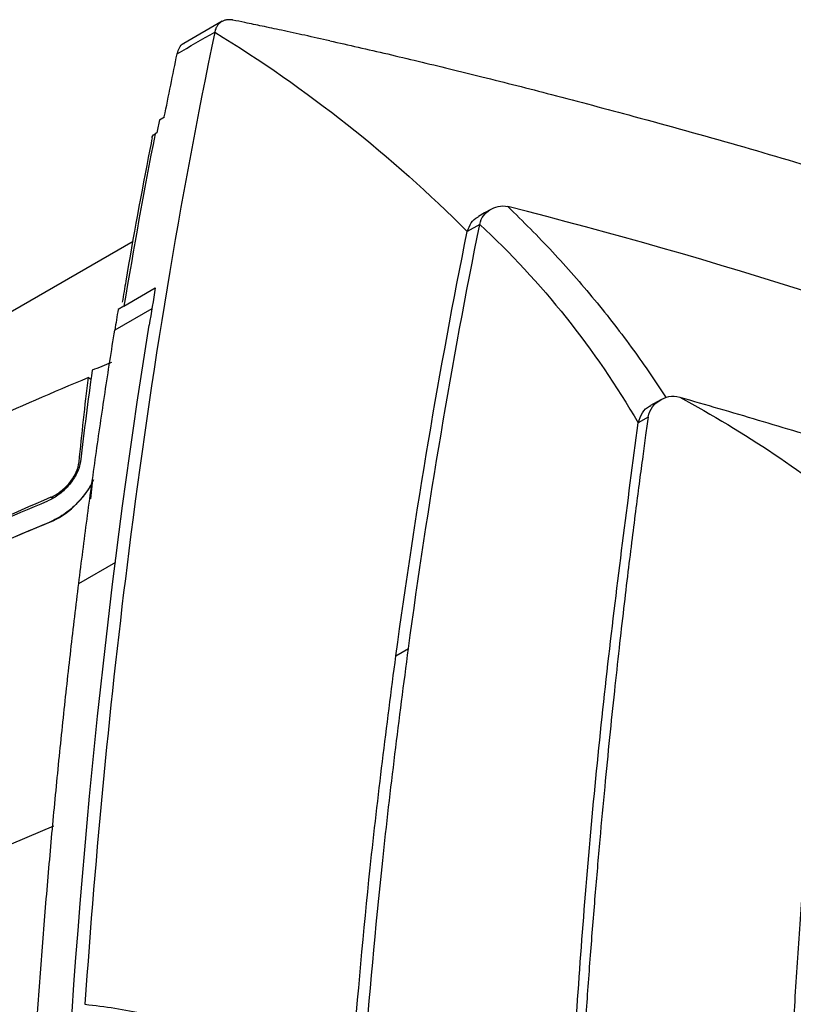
# Model space of a CAD drawing. Header units: millimetres. Extents: x 156922 to 157823, y 112322 to 113312.
# Tile 40 of 123: x 157668 to 157712, y 112575 to 112631. Entities that reach past the tile are written whole.
import ezdxf

# ---------------------------------------------------------------- set-up
doc = ezdxf.new("R2010")
doc.units = ezdxf.units.MM

msp = doc.modelspace()

# ---------------------------------------------------------------- linework, layer by layer
at = {"color": 7, "linetype": 'Continuous', "lineweight": 25}
for p, q in [((157679.738, 112630.677), (157677.563, 112629.426)), ((157676.186, 112625.113), (157676.471, 112625.277)), ((157676.042, 112624.375), (157675.945, 112624.319)), ((157694.282, 112619.204), (157693.575, 112618.796)), ((157674.699, 112618.229), (157634.053, 112594.765)), ((157674.19, 112614.589), (157675.958, 112615.61)), ((157675.768, 112614.441), (157673.671, 112613.231)), ((157674.19, 112614.589), (157673.861, 112614.4)), ((157675.616, 112613.517), (157675.612, 112613.515)), ((157672.178, 112610.545), (157672.326, 112610.461)), ((157704.514, 112609.3), (157703.932, 112608.968)), ((157703.792, 112608.32), (157703.227, 112607.993)), ((157672.317, 112603.704), (157672.408, 112604.61)), ((157670.152, 112603.716), (157670.055, 112603.785)), ((157669.999, 112602.386), (157670.011, 112602.379)), ((157671.638, 112598.92), (157673.734, 112600.131)), ((157689.545, 112594.829), (157690.252, 112595.237)), ((157670.203, 112585.205), (157664.564, 112582.839))]:
    msp.add_line(p, q, dxfattribs=at)
at = {"color": 7, "linetype": 'Continuous', "lineweight": 25, "flags": 128}
msp.add_lwpolyline([(157694.901, 112620.046), (157694.557, 112619.847), (157694.212, 112619.647)], dxfattribs=at)
at = {"color": 7, "linetype": 'Continuous', "lineweight": 25}
for points, knots in [([(157680.345, 112630.743), (157680.321, 112630.748), (157680.267, 112630.758), (157680.181, 112630.766), (157680.084, 112630.767), (157679.952, 112630.753), (157679.811, 112630.714), (157679.669, 112630.639), (157679.547, 112630.539), (157679.444, 112630.409), (157679.373, 112630.269), (157679.334, 112630.151), (157679.319, 112630.085), (157679.313, 112630.062)], [0, 0, 0, 0, 0.047848, 0.105419, 0.172709, 0.249737, 0.389086, 0.499359, 0.61855, 0.749748, 0.869446, 0.952877, 1, 1, 1, 1]), ([(157685.806, 112629.574), (157685.339, 112629.678), (157684.433, 112629.879), (157683.16, 112630.154), (157682.032, 112630.393), (157681.121, 112630.584), (157680.572, 112630.697), (157680.345, 112630.743)], [0, 0, 0, 0, 0.257487, 0.499999, 0.699997, 0.876476, 1, 1, 1, 1]), ([(157677.193, 112628.842), (157677.231, 112628.96), (157677.306, 112629.195), (157677.454, 112629.386), (157677.567, 112629.423), (157677.58, 112629.428)], [0, 0, 0, 0, 0.469202, 0.937908, 1, 1, 1, 1]), ([(157685.807, 112629.576), (157686.344, 112629.455), (157687.437, 112629.21), (157689.101, 112628.825), (157690.82, 112628.419), (157692.595, 112627.99), (157695.106, 112627.37), (157698.572, 112626.486), (157703.374, 112625.21), (157708.792, 112623.704), (157714.545, 112622.013), (157721.363, 112619.894), (157729.034, 112617.329), (157735.853, 112614.85), (157740.657, 112613.007), (157743.664, 112611.822), (157746.61, 112610.629), (157749.495, 112609.429), (157752.318, 112608.227), (157754.181, 112607.41), (157755.102, 112607.006)], [0, 0, 0, 0, 0.023316, 0.047472, 0.072469, 0.098308, 0.124992, 0.182222, 0.249982, 0.334822, 0.418134, 0.499916, 0.630338, 0.749929, 0.793915, 0.836981, 0.879125, 0.920344, 0.960636, 1, 1, 1, 1]), ([(157675.782, 112624.099), (157675.782, 112624.117), (157675.781, 112624.173), (157675.843, 112624.251), (157675.916, 112624.3), (157675.945, 112624.319)], [0, 0, 0, 0, 0.222474, 0.694706, 1, 1, 1, 1]), ([(157675.783, 112624.099), (157675.739, 112623.879), (157675.208, 112621.22), (157674.645, 112618.124), (157674.16, 112615.21), (157674.094, 112614.814)], [0, 0, 0, 0, 0.072348, 0.873809, 1, 1, 1, 1]), ([(157695.875, 112620.208), (157696.724, 112619.367), (157698.423, 112617.686), (157700.783, 112614.962), (157702.938, 112612.214), (157704.208, 112610.313), (157704.811, 112609.411)], [0, 0, 0, 0, 0.256247, 0.512498, 0.768749, 1, 1, 1, 1]), ([(157693.575, 112618.796), (157693.642, 112618.97), (157693.774, 112619.318), (157694.033, 112619.566), (157694.203, 112619.635), (157694.221, 112619.642)], [0, 0, 0, 0, 0.473882, 0.944206, 1, 1, 1, 1]), ([(157671.638, 112598.92), (157671.714, 112599.527), (157671.865, 112600.74), (157672.102, 112602.55), (157672.346, 112604.352), (157672.596, 112606.145), (157672.854, 112607.93), (157673.119, 112609.705), (157673.391, 112611.473), (157673.578, 112612.645), (157673.671, 112613.231)], [0, 0, 0, 0, 0.125743, 0.251269, 0.37658, 0.501679, 0.626568, 0.751249, 0.875726, 1, 1, 1, 1]), ([(157672.178, 112610.545), (157668.179, 112608.88), (157664.301, 112607.124), (157656.79, 112603.434), (157653.169, 112601.505), (157649.681, 112599.492)], [0, 0, 0, 0, 0.5, 0.5, 1, 1, 1, 1]), ([(157705.576, 112609.447), (157706.313, 112609.234), (157707.789, 112608.807), (157710.005, 112608.153), (157712.227, 112607.488), (157714.457, 112606.809), (157716.693, 112606.116), (157718.936, 112605.41), (157721.186, 112604.69), (157723.443, 112603.954), (157725.707, 112603.204), (157727.978, 112602.438), (157730.257, 112601.656), (157732.542, 112600.856), (157734.835, 112600.04), (157737.135, 112599.206), (157739.659, 112598.274), (157742.413, 112597.235), (157745.4, 112596.081), (157748.409, 112594.889), (157751.441, 112593.659), (157754.496, 112592.389), (157757.573, 112591.078), (157760.672, 112589.724), (157763.794, 112588.327), (157766.938, 112586.884), (157770.105, 112585.396), (157772.221, 112584.371), (157773.284, 112583.856)], [0, 0, 0, 0, 0.031873, 0.063902, 0.096089, 0.128432, 0.160933, 0.193591, 0.226407, 0.25938, 0.292512, 0.325802, 0.35925, 0.392857, 0.426623, 0.460547, 0.494631, 0.538499, 0.582781, 0.627478, 0.672588, 0.718114, 0.764055, 0.810412, 0.857185, 0.904374, 0.951979, 1, 1, 1, 1]), ([(157703.227, 112607.993), (157703.294, 112608.192), (157703.429, 112608.589), (157703.721, 112608.873), (157703.918, 112608.951), (157703.942, 112608.96)], [0, 0, 0, 0, 0.468638, 0.936445, 1, 1, 1, 1]), ([(157703.793, 112608.32), (157703.745, 112607.978), (157703.642, 112607.239), (157703.479, 112606.042), (157703.296, 112604.673), (157703.095, 112603.13), (157702.877, 112601.413), (157702.645, 112599.52), (157702.399, 112597.45), (157702.142, 112595.202), (157701.876, 112592.773), (157701.604, 112590.162), (157701.329, 112587.368), (157701.053, 112584.388), (157700.78, 112581.22), (157700.512, 112577.862), (157700.254, 112574.313), (157700.007, 112570.57), (157699.863, 112568), (157699.789, 112566.685)], [0, 0, 0, 0, 0.025324, 0.054836, 0.088535, 0.126422, 0.168497, 0.214759, 0.265209, 0.319846, 0.37867, 0.441681, 0.50888, 0.580265, 0.655837, 0.735597, 0.819544, 0.907678, 1, 1, 1, 1]), ([(157699.26, 112566.905), (157699.545, 112571.451), (157700.125, 112580.725), (157701.45, 112594.428), (157702.635, 112603.472), (157703.227, 112607.993)], [0, 0, 0, 0, 0.32462, 0.662308, 1, 1, 1, 1]), ([(157671.725, 112605.791), (157671.713, 112605.689), (157671.69, 112605.585), (157671.624, 112605.371), (157671.58, 112605.261), (157671.474, 112605.042), (157671.413, 112604.934), (157671.273, 112604.719), (157671.194, 112604.612), (157671.025, 112604.41), (157670.935, 112604.313), (157670.742, 112604.128), (157670.641, 112604.041), (157670.331, 112603.805), (157670.11, 112603.675), (157669.892, 112603.584)], [0, 0, 0, 0, 0.125, 0.125, 0.25, 0.25, 0.375, 0.375, 0.5, 0.5, 0.625, 0.625, 0.75, 0.75, 1, 1, 1, 1]), ([(157670.055, 112603.785), (157670.152, 112603.826), (157670.247, 112603.875), (157670.437, 112603.989), (157670.532, 112604.055), (157670.715, 112604.199), (157670.803, 112604.276), (157670.971, 112604.443), (157671.051, 112604.532), (157671.272, 112604.806), (157671.395, 112605.004), (157671.574, 112605.394), (157671.631, 112605.589), (157671.649, 112605.769)], [0, 0, 0, 0, 0.125, 0.125, 0.25, 0.25, 0.375, 0.375, 0.5, 0.5, 0.75, 0.75, 1, 1, 1, 1]), ([(157672.47, 112604.78), (157672.418, 112604.672), (157672.3, 112604.424), (157672.047, 112604.043), (157671.732, 112603.65), (157671.376, 112603.285), (157670.99, 112602.959), (157670.529, 112602.635), (157670.195, 112602.478), (157669.999, 112602.386)], [0, 0, 0, 0, 0.108445, 0.247557, 0.386664, 0.525769, 0.664876, 0.803987, 1, 1, 1, 1]), ([(157670.011, 112602.379), (157670.481, 112602.573), (157670.961, 112602.89), (157671.591, 112603.478), (157671.787, 112603.693), (157672.135, 112604.143), (157672.284, 112604.373), (157672.408, 112604.61)], [0, 0, 0, 0, 0.5, 0.5, 0.75, 0.75, 1, 1, 1, 1]), ([(157670.055, 112603.785), (157667.823, 112602.819), (157664.587, 112601.419), (157661.523, 112599.895), (157660.572, 112599.423)], [0, 0, 0, 0, 0.689693, 1, 1, 1, 1]), ([(157646.909, 112592.303), (157650.47, 112594.358), (157654.171, 112596.331), (157661.839, 112600.097), (157665.803, 112601.889), (157669.892, 112603.584)], [0, 0, 0, 0, 0.5, 0.5, 1, 1, 1, 1]), ([(157646.745, 112590.983), (157650.346, 112593.062), (157654.09, 112595.057), (157661.848, 112598.864), (157665.859, 112600.674), (157669.999, 112602.386)], [0, 0, 0, 0, 0.5, 0.5, 1, 1, 1, 1]), ([(157670.011, 112602.379), (157665.871, 112600.667), (157661.858, 112598.856), (157654.098, 112595.048), (157650.358, 112593.055), (157646.757, 112590.976)], [0, 0, 0, 0, 0.5, 0.5, 1, 1, 1, 1]), ([(157714.271, 112601.325), (157714.194, 112600.575), (157714.039, 112599.081), (157713.815, 112596.838), (157713.6, 112594.603), (157713.393, 112592.373), (157713.194, 112590.151), (157713.003, 112587.935), (157712.821, 112585.726), (157712.647, 112583.524), (157712.481, 112581.328), (157712.323, 112579.139), (157712.173, 112576.957), (157712.032, 112574.781), (157711.899, 112572.612), (157711.774, 112570.45), (157711.657, 112568.294), (157711.548, 112566.144), (157711.447, 112564.002), (157711.386, 112562.573), (157711.356, 112561.861)], [0, 0, 0, 0, 0.058034, 0.115773, 0.173215, 0.230364, 0.287218, 0.34378, 0.400049, 0.456028, 0.511716, 0.567115, 0.622225, 0.677048, 0.731585, 0.785835, 0.839801, 0.893483, 0.946883, 1, 1, 1, 1]), ([(157668.758, 112565.535), (157668.794, 112566.217), (157668.866, 112567.578), (157668.984, 112569.612), (157669.109, 112571.635), (157669.241, 112573.649), (157669.38, 112575.653), (157669.527, 112577.646), (157669.682, 112579.63), (157669.843, 112581.604), (157670.013, 112583.568), (157670.19, 112585.522), (157670.374, 112587.466), (157670.566, 112589.4), (157670.765, 112591.324), (157670.971, 112593.238), (157671.186, 112595.142), (157671.407, 112597.036), (157671.561, 112598.293), (157671.638, 112598.92)], [0, 0, 0, 0, 0.05994, 0.119735, 0.179386, 0.238894, 0.29826, 0.357485, 0.416571, 0.475518, 0.534328, 0.593002, 0.65154, 0.709945, 0.768217, 0.826357, 0.884367, 0.942247, 1, 1, 1, 1]), ([(157687.089, 112571.98), (157687.401, 112575.622), (157688.064, 112583.35), (157689.033, 112590.859), (157689.545, 112594.829)], [0, 0, 0, 0, 0.471336, 1, 1, 1, 1]), ([(157687.733, 112571.711), (157688.064, 112575.581), (157688.745, 112583.536), (157689.74, 112591.267), (157690.252, 112595.237)], [0, 0, 0, 0, 0.486401, 1, 1, 1, 1]), ([(157671.983, 112575.146), (157673.12, 112575.028), (157674.234, 112574.849), (157676.41, 112574.411), (157677.472, 112574.152), (157678.495, 112573.852)], [0, 0, 0, 0, 0.5, 0.5, 1, 1, 1, 1])]:
    msp.add_open_spline(points, degree=3, knots=knots, dxfattribs=at)
for points in [[(157679.313, 112630.062), (157677.338, 112620.578), (157675.73, 112610.794), (157674.462, 112600.759)], [(157677.193, 112628.842), (157677.9, 112629.249), (157678.607, 112629.655), (157679.313, 112630.062)], [(157679.313, 112630.062), (157684.508, 112626.886), (157689.336, 112623.072), (157693.575, 112618.796)], [(157676.468, 112625.276), (157676.706, 112626.469), (157676.946, 112627.655), (157677.192, 112628.837)], [(157676.186, 112625.113), (157676.138, 112624.867), (157676.09, 112624.621), (157676.042, 112624.375)], [(157675.945, 112624.319), (157675.32, 112621.109), (157674.735, 112617.865), (157674.19, 112614.589)], [(157694.282, 112619.204), (157694.322, 112619.401), (157694.459, 112619.709), (157694.838, 112620.037), (157695.301, 112620.24), (157695.68, 112620.257), (157695.875, 112620.208)], [(157765.629, 112594.525), (157753.998, 112599.872), (157730.854, 112609.759), (157707.571, 112617.252), (157695.875, 112620.208)], [(157689.545, 112594.829), (157690.657, 112602.996), (157692, 112610.991), (157693.575, 112618.796)], [(157690.252, 112595.237), (157691.363, 112603.403), (157692.708, 112611.4), (157694.282, 112619.204)], [(157694.282, 112619.204), (157697.766, 112615.97), (157700.813, 112612.151), (157703.227, 112607.993)], [(157675.958, 112615.61), (157675.842, 112614.914), (157675.728, 112614.216), (157675.616, 112613.517)], [(157673.861, 112614.4), (157673.798, 112614.011), (157673.734, 112613.621), (157673.671, 112613.231)], [(157670.701, 112565.456), (157671.544, 112582.037), (157673.137, 112598.087), (157675.612, 112613.515)], [(157672.393, 112610.961), (157672.157, 112609.248), (157671.933, 112607.525), (157671.725, 112605.791)], [(157673.476, 112611.395), (157673.114, 112611.251), (157672.752, 112611.106), (157672.392, 112610.961)], [(157671.649, 112605.769), (157671.815, 112607.371), (157671.991, 112608.962), (157672.178, 112610.545)], [(157703.792, 112608.32), (157703.824, 112608.545), (157704.023, 112608.926), (157704.438, 112609.286), (157704.944, 112609.51), (157705.353, 112609.511), (157705.576, 112609.447)], [(157705.576, 112609.447), (157709.25, 112607.459), (157712.702, 112605.14), (157715.823, 112602.561)], [(157674.462, 112600.759), (157673.404, 112592.386), (157672.583, 112583.838), (157671.983, 112575.146)]]:
    msp.add_open_spline(points, degree=3, dxfattribs=at)

doc.saveas('drawing.dxf')
